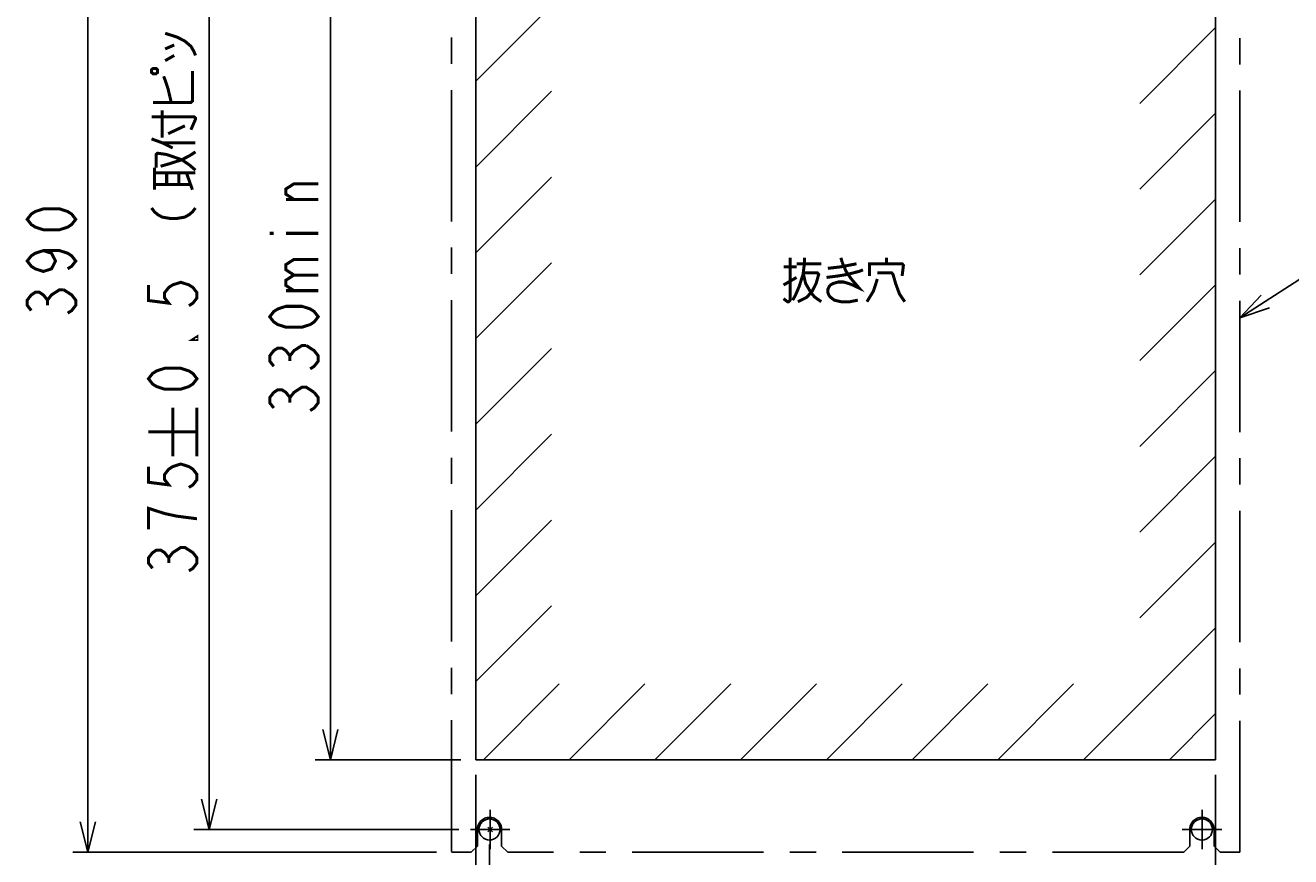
# Model space of a CAD drawing. Extents: x 147 to 2026, y 157 to 1386.
# Tile 2 of 30: x 147 to 564, y 341 to 615. Entities that reach past the tile are written whole.
import ezdxf

# ---------------------------------------------------------------- set-up
doc = ezdxf.new("R2010")
doc.units = 0
doc.header["$LTSCALE"] = 115.5
doc.linetypes.add('CENTER', pattern=[0.6, 0.375, -0.075, 0.075, -0.075])
doc.layers.get('0').update_dxf_attribs({"linetype": 'CONTINUOUS'})
for name, color, linetype in [('ALL_DIM', 7, 'CONTINUOUS'), ('ALL_NOTE', 7, 'CONTINUOUS'), ('DEFAULT_1', 7, 'CENTER')]:
    doc.layers.add(name, color=color, linetype=linetype)
doc.dimstyles.get("Standard").update_dxf_attribs({"dimtxt": 2.5, "dimasz": 2.5, "dimexe": 1.25, "dimexo": 0.625, "dimtad": 1, "dimcen": 2.5, "dimazin": 3, "dimtfac": 1, "dimtmove": 0, "dimatfit": 3})

# ---------------------------------------------------------------- blocks, each defined once
blk = doc.blocks.new('_OPEN')
at = {"color": 0, "linetype": 'BYBLOCK'}
for p, q in [((0, 0), (-1, 0.25)), ((-1, -0.25), (0, 0)), ((-1, 0), (0, 0))]:
    blk.add_line(p, q, dxfattribs=at)
blk = doc.blocks.new('*D10')
at = {"layer": 'ALL_DIM', "color": 2, "linetype": 'CONTINUOUS'}
for p, q in [((282.32, 732.5), (162.32, 732.5)), ((167.32, 732.5), (167.32, 537.5)), ((167.32, 342.5), (167.32, 537.5)), ((282.32, 342.5), (162.32, 342.5))]:
    blk.add_line(p, q, dxfattribs=at)
at = {"layer": 'ALL_DIM', "color": 2, "linetype": 'CONTINUOUS', "xscale": 10, "yscale": 10, "zscale": 10}
for p, rotation in [((167.32, 732.5), 90), ((167.32, 342.5), 270)]:
    blk.add_blockref('_OPEN', p, dxfattribs=dict(at, rotation=rotation))
blk = doc.blocks.new('*D12')
at = {"layer": 'ALL_DIM', "color": 2, "linetype": 'CONTINUOUS'}
for p, q in [((292.73, 725), (202.32, 725)), ((207.32, 725), (207.32, 537.5)), ((207.32, 350), (207.32, 537.5)), ((289.65, 350), (202.32, 350))]:
    blk.add_line(p, q, dxfattribs=at)
at = {"layer": 'ALL_DIM', "color": 2, "linetype": 'CONTINUOUS', "xscale": 10, "yscale": 10, "zscale": 10}
for p, rotation in [((207.32, 725), 90), ((207.32, 350), 270)]:
    blk.add_blockref('_OPEN', p, dxfattribs=dict(at, rotation=rotation))
blk = doc.blocks.new('*D13')
at = {"layer": 'ALL_DIM', "color": 2, "linetype": 'CONTINUOUS'}
for p, q in [((290.32, 679), (242.32, 679)), ((247.32, 679), (247.32, 526)), ((247.32, 373), (247.32, 526)), ((290.32, 373), (242.32, 373))]:
    blk.add_line(p, q, dxfattribs=at)
at = {"layer": 'ALL_DIM', "color": 2, "linetype": 'CONTINUOUS', "xscale": 10, "yscale": 10, "zscale": 10}
for p, rotation in [((247.32, 679), 90), ((247.32, 373), 270)]:
    blk.add_blockref('_OPEN', p, dxfattribs=dict(at, rotation=rotation))
blk = doc.blocks.new('*D15')
at = {"layer": 'ALL_DIM', "color": 2, "linetype": 'CONTINUOUS'}
for p, q in [((295.32, 368), (295.32, 297.5)), ((299.82, 345), (299.82, 297.5)), ((295.32, 302.5), (236.33, 302.5)), ((236.33, 302.5), (297.57, 302.5)), ((324.82, 302.5), (297.57, 302.5)), ((299.82, 302.5), (324.82, 302.5))]:
    blk.add_line(p, q, dxfattribs=at)
at = {"layer": 'ALL_DIM', "color": 2, "linetype": 'CONTINUOUS', "xscale": 10, "yscale": 10, "zscale": 10}
blk.add_blockref('_OPEN', (295.32, 302.5), dxfattribs=at)
at = {"layer": 'ALL_DIM', "color": 2, "linetype": 'CONTINUOUS', "xscale": 10, "yscale": 10, "zscale": 10, "rotation": 180}
blk.add_blockref('_OPEN', (299.82, 302.5), dxfattribs=at)
blk = doc.blocks.new('*D16')
at = {"layer": 'ALL_DIM', "color": 2, "linetype": 'CONTINUOUS'}
for p, q in [((295.32, 368), (295.32, 247.5)), ((539.32, 368), (539.32, 247.5)), ((295.32, 252.5), (417.32, 252.5)), ((539.32, 252.5), (417.32, 252.5))]:
    blk.add_line(p, q, dxfattribs=at)
at = {"layer": 'ALL_DIM', "color": 2, "linetype": 'CONTINUOUS', "xscale": 10, "yscale": 10, "zscale": 10, "rotation": 180}
blk.add_blockref('_OPEN', (295.32, 252.5), dxfattribs=at)
at = {"layer": 'ALL_DIM', "color": 2, "linetype": 'CONTINUOUS', "xscale": 10, "yscale": 10, "zscale": 10}
blk.add_blockref('_OPEN', (539.32, 252.5), dxfattribs=at)
blk = doc.blocks.new('*D17')
at = {"layer": 'ALL_DIM', "color": 2, "linetype": 'CONTINUOUS'}
for p, q in [((295.32, 368), (295.32, 247.5)), ((287.32, 337.5), (287.32, 247.5)), ((287.32, 252.5), (259.34, 252.5)), ((259.34, 252.5), (291.32, 252.5)), ((320.32, 252.5), (291.32, 252.5)), ((295.32, 252.5), (320.32, 252.5))]:
    blk.add_line(p, q, dxfattribs=at)
at = {"layer": 'ALL_DIM', "color": 2, "linetype": 'CONTINUOUS', "xscale": 10, "yscale": 10, "zscale": 10}
blk.add_blockref('_OPEN', (287.32, 252.5), dxfattribs=at)
at = {"layer": 'ALL_DIM', "color": 2, "linetype": 'CONTINUOUS', "xscale": 10, "yscale": 10, "zscale": 10, "rotation": 180}
blk.add_blockref('_OPEN', (295.32, 252.5), dxfattribs=at)

msp = doc.modelspace()

# ---------------------------------------------------------------- linework, layer by layer
at = {"color": 7, "linetype": 'CONTINUOUS'}
for p, q in [((295.324, 679), (295.324, 373)), ((539.324, 679), (539.324, 373)), ((539.324, 373), (295.324, 373)), ((300.781, 349.219), (299.219, 350.781)), ((300.781, 350.781), (299.219, 349.219))]:
    msp.add_line(p, q, dxfattribs=at)
at = {"color": 2, "linetype": 'CONTINUOUS'}
for p, q in [((295.324, 596.784), (320.324, 621.784)), ((514.324, 589.51), (539.324, 614.51)), ((295.324, 568.499), (320.324, 593.499)), ((514.324, 561.225), (539.324, 586.225)), ((295.324, 540.215), (320.324, 565.215)), ((514.324, 532.941), (539.324, 557.941)), ((295.324, 511.931), (320.324, 536.931)), ((514.324, 504.657), (539.324, 529.657)), ((295.324, 483.647), (320.324, 508.647)), ((514.324, 476.372), (539.324, 501.372)), ((295.324, 455.362), (320.324, 480.362)), ((514.324, 448.088), (539.324, 473.088)), ((295.324, 427.078), (320.324, 452.078)), ((514.324, 419.804), (539.324, 444.804)), ((295.324, 398.794), (320.324, 423.794)), ((495.805, 373), (539.324, 416.52)), ((297.815, 373), (322.815, 398)), ((326.099, 373), (351.099, 398)), ((354.383, 373), (379.383, 398)), ((382.668, 373), (407.668, 398)), ((410.952, 373), (435.952, 398)), ((439.236, 373), (464.236, 398)), ((467.52, 373), (492.52, 398)), ((524.089, 373), (539.324, 388.235))]:
    msp.add_line(p, q, dxfattribs=at)
at = {"color": 7, "linetype": 'CONTINUOUS'}
for centre in [(299.824, 350), (534.824, 350)]:
    msp.add_circle(centre, 3.5, dxfattribs=at)
at = {"layer": 'ALL_DIM', "color": 2, "linetype": 'CONTINUOUS', "const_width": 1}
for points in [[(192.824, 612.623), (196.824, 611.333), (199.324, 610.043), (201.324, 608.323), (202.324, 606.603), (202.824, 605.313)], [(192.824, 607.463), (195.824, 608.753)], [(192.824, 603.593), (195.824, 605.313)], [(188.324, 599.723), (188.824, 599.293), (189.824, 599.293), (190.324, 599.723), (190.324, 600.583), (189.824, 601.013), (188.824, 601.013), (188.324, 600.583), (188.324, 599.723)], [(188.824, 589.833), (201.324, 589.833), (201.824, 590.263), (201.824, 600.153)], [(194.824, 589.833), (193.824, 594.133), (192.824, 597.143), (192.324, 598.433)], [(188.324, 585.103), (202.324, 585.103), (202.824, 584.673), (202.824, 584.243), (201.324, 580.803)], [(191.824, 578.223), (191.824, 587.253)], [(193.824, 579.513), (199.324, 582.093)], [(188.324, 577.793), (191.824, 576.503), (195.324, 574.783)], [(191.824, 576.503), (202.824, 576.503)], [(189.824, 568.333), (189.824, 572.633), (190.324, 573.063), (193.324, 572.633), (198.324, 570.913), (200.824, 569.193), (202.824, 567.473)], [(191.324, 568.763), (194.324, 569.623), (198.324, 570.913), (200.824, 572.203), (202.824, 573.493)], [(189.324, 561.023), (189.324, 568.333)], [(189.324, 566.613), (202.824, 566.613)], [(193.324, 562.743), (193.324, 566.613)], [(197.324, 562.743), (197.324, 566.613)], [(201.824, 561.023), (199.824, 566.613)], [(189.324, 562.743), (201.324, 562.743)], [(235.324, 557.82), (232.658, 559.54), (232.658, 561.26), (235.324, 562.98), (243.324, 562.98)], [(163.324, 551.26), (161.991, 549.54), (160.658, 548.68), (157.991, 547.82), (152.658, 547.82), (149.991, 548.68), (148.658, 549.54), (147.324, 551.26), (148.658, 552.98), (149.991, 553.84), (152.658, 554.7), (157.991, 554.7), (160.658, 553.84), (161.991, 552.98), (163.324, 551.26)], [(188.324, 555.003), (189.324, 553.713), (190.324, 552.853), (191.824, 551.993), (194.324, 551.563), (196.824, 551.563), (199.324, 551.993), (200.824, 552.853), (201.824, 553.713), (202.824, 555.003)], [(243.324, 557.82), (232.658, 557.82)], [(227.324, 546.64), (228.658, 546.64)], [(232.658, 546.64), (243.324, 546.64)], [(152.658, 540.94), (155.324, 540.08), (156.658, 537.5), (155.324, 534.92), (152.658, 534.06), (149.991, 534.92), (148.658, 535.78), (147.324, 537.5), (148.658, 539.22), (149.991, 540.08), (152.658, 540.94), (157.991, 540.94), (160.658, 540.08), (161.991, 539.22), (163.324, 537.5), (161.991, 535.78), (160.658, 534.92)], [(235.324, 532.88), (232.658, 534.6), (232.658, 536.32), (235.324, 538.04), (243.324, 538.04)], [(187.324, 529.633), (187.324, 524.473), (193.991, 523.613), (192.658, 525.333), (192.658, 527.053), (193.991, 528.773), (195.324, 529.633), (197.991, 530.493), (200.658, 529.633), (201.991, 528.773), (203.324, 527.053), (203.324, 525.333), (201.991, 523.613), (200.658, 522.753)], [(235.324, 527.72), (232.658, 529.44), (232.658, 531.16), (235.324, 532.88), (243.324, 532.88)], [(148.658, 521.16), (147.324, 522.88), (147.324, 524.6), (148.658, 526.32), (149.991, 527.18), (151.324, 527.18), (152.658, 526.32), (153.991, 524.6), (155.324, 526.32), (156.658, 527.18), (157.991, 528.04), (159.324, 528.04)], [(159.324, 528.04), (161.991, 526.32), (163.324, 524.6), (163.324, 522.88), (161.991, 521.16), (160.658, 520.3)], [(232.658, 527.72), (243.324, 527.72)], [(153.991, 522.88), (153.991, 524.6)], [(243.324, 519.12), (241.991, 517.4), (240.658, 516.54), (237.991, 515.68), (232.658, 515.68), (229.991, 516.54), (228.658, 517.4), (227.324, 519.12), (228.658, 520.84), (229.991, 521.7), (232.658, 522.56), (237.991, 522.56), (240.658, 521.7), (241.991, 520.84), (243.324, 519.12)], [(203.324, 512.433), (203.324, 511.573), (201.991, 511.573), (203.324, 512.433)], [(228.658, 502.78), (227.324, 504.5), (227.324, 506.22), (228.658, 507.94), (229.991, 508.8), (231.324, 508.8), (232.658, 507.94), (233.991, 506.22), (235.324, 507.94), (236.658, 508.8), (237.991, 509.66), (239.324, 509.66)], [(239.324, 509.66), (241.991, 507.94), (243.324, 506.22), (243.324, 504.5), (241.991, 502.78), (240.658, 501.92)], [(233.991, 504.5), (233.991, 506.22)], [(203.324, 498.673), (201.991, 496.953), (200.658, 496.093), (197.991, 495.233), (192.658, 495.233), (189.991, 496.093), (188.658, 496.953), (187.324, 498.673), (188.658, 500.393), (189.991, 501.253), (192.658, 502.113), (197.991, 502.113), (200.658, 501.253), (201.991, 500.393), (203.324, 498.673)], [(228.658, 489.02), (227.324, 490.74), (227.324, 492.46), (228.658, 494.18), (229.991, 495.04), (231.324, 495.04), (232.658, 494.18), (233.991, 492.46), (235.324, 494.18), (236.658, 495.04), (237.991, 495.9), (239.324, 495.9), (241.991, 494.18)], [(233.991, 490.74), (233.991, 492.46)], [(241.991, 494.18), (243.324, 492.46), (243.324, 490.74), (241.991, 489.02), (240.658, 488.16)], [(195.324, 473.127), (195.324, 489.127)], [(203.324, 473.127), (203.324, 489.127)], [(187.324, 481.127), (203.324, 481.127)], [(187.324, 469.687), (187.324, 464.527), (193.991, 463.667), (192.658, 465.387), (192.658, 467.107), (193.991, 468.827), (195.324, 469.687), (197.991, 470.547), (200.658, 469.687), (201.991, 468.827), (203.324, 467.107), (203.324, 465.387), (201.991, 463.667), (200.658, 462.807)], [(203.324, 452.487), (196.658, 453.347), (192.658, 454.207), (189.991, 455.067), (187.324, 455.927), (187.324, 449.047)], [(188.658, 436.147), (187.324, 437.867), (187.324, 439.587), (188.658, 441.307), (189.991, 442.167), (191.324, 442.167), (192.658, 441.307), (193.991, 439.587), (195.324, 441.307), (196.658, 442.167), (197.991, 443.027), (199.324, 443.027), (200.658, 442.167), (201.991, 441.307), (203.324, 439.587), (203.324, 437.867), (201.991, 436.147), (200.658, 435.287)], [(193.991, 437.867), (193.991, 439.587)]]:
    msp.add_lwpolyline(points, dxfattribs=at)
at = {"layer": 'ALL_NOTE', "color": 2, "linetype": 'CONTINUOUS'}
msp.add_line((547.324, 518.767), (587.324, 544.586), dxfattribs=at)
at = {"layer": 'ALL_NOTE', "color": 2, "linetype": 'CONTINUOUS', "const_width": 1}
for points in [[(398.959, 538.586), (398.959, 524.586), (398.529, 524.086), (398.099, 524.086), (396.809, 525.086)], [(403.689, 538.586), (403.689, 536.586), (403.259, 533.086), (401.969, 529.086), (400.679, 526.086), (399.819, 524.586)], [(415.729, 538.586), (416.159, 537.086)], [(430.779, 536.586), (430.779, 538.586)], [(396.809, 535.586), (401.109, 535.586)], [(401.109, 536.586), (409.279, 536.586)], [(410.999, 532.086), (414.869, 532.586), (417.879, 533.086), (421.749, 534.086), (423.039, 534.586)], [(411.429, 535.086), (415.729, 535.586), (418.309, 536.086), (420.889, 536.586)], [(416.159, 537.086), (417.449, 534.086), (419.169, 531.586)], [(425.189, 532.586), (425.189, 536.586), (435.939, 536.586), (436.369, 536.086), (435.939, 532.586)], [(396.809, 529.586), (401.109, 532.086)], [(403.259, 533.586), (407.989, 533.586), (408.419, 533.086), (407.559, 530.086), (406.269, 527.586), (404.549, 525.586), (401.539, 524.086)], [(403.259, 533.586), (404.119, 530.086), (405.839, 527.086), (407.129, 525.586), (409.279, 524.086)], [(419.169, 531.586), (421.749, 528.586), (419.599, 529.586), (418.309, 530.086), (416.589, 530.586), (414.869, 530.586), (413.149, 530.086), (412.289, 529.586), (411.859, 529.086), (411.429, 528.086), (411.429, 527.086), (411.859, 526.086), (412.289, 525.586), (413.579, 524.586), (415.729, 524.086), (418.739, 524.086), (421.319, 524.586)], [(427.769, 531.586), (426.479, 527.586), (424.329, 524.086)], [(427.769, 533.586), (432.499, 533.586), (432.929, 533.086), (433.789, 530.086), (435.079, 526.586), (436.799, 524.086)]]:
    msp.add_lwpolyline(points, dxfattribs=at)
at = {"layer": 'ALL_NOTE', "color": 2, "linetype": 'CONTINUOUS'}
msp.add_lwpolyline([(554.37, 526.291), (547.324, 518.767), (557.082, 522.09)], dxfattribs=at)
at = {"layer": 'DEFAULT_1', "color": 8, "linetype": 'CENTER'}
for p, q in [((287.324, 732.5), (287.324, 342.5)), ((547.324, 342.5), (547.324, 732.5)), ((295.824, 344.5), (295.824, 350)), ((303.824, 344.5), (303.824, 350)), ((530.824, 344.5), (530.824, 350)), ((538.824, 344.5), (538.824, 350)), ((293.824, 342.5), (287.324, 342.5)), ((293.824, 342.5), (295.824, 344.5)), ((303.824, 344.5), (305.824, 342.5)), ((528.824, 342.5), (305.824, 342.5)), ((528.824, 342.5), (530.824, 344.5)), ((538.824, 344.5), (540.824, 342.5)), ((547.324, 342.5), (540.824, 342.5))]:
    msp.add_line(p, q, dxfattribs=at)
at = {"layer": 'DEFAULT_1', "color": 7, "linetype": 'CENTER'}
for p, q in [((300, 350), (300, 356.5)), ((534.866, 350), (534.866, 356.5)), ((300, 350), (293.5, 350)), ((300, 350), (300, 343.5)), ((300, 350), (306.5, 350)), ((534.866, 350), (528.366, 350)), ((534.866, 350), (534.866, 343.5)), ((534.866, 350), (541.366, 350))]:
    msp.add_line(p, q, dxfattribs=at)
at = {"layer": 'DEFAULT_1', "color": 8, "linetype": 'CENTER'}
for centre in [(299.824, 350), (534.824, 350)]:
    msp.add_arc(centre, 4, 0, 180, dxfattribs=at)

# ---------------------------------------------------------------- dimensions: what is measured, and where the dimension line sits
at = {"layer": 'ALL_DIM', "color": 2, "linetype": 'CONTINUOUS'}
for base, p1, p2, angle, picture, middle in [((167.324, 342.5), (282.324, 732.5), (282.324, 342.5), 270, '*D10', (163.324, 516.86)), ((207.324, 350), (292.734, 725), (289.649, 350), 270, '*D12', (203.324, 431.847)), ((247.324, 679), (290.324, 373), (290.324, 679), 90, '*D13', (243.324, 484.72)), ((287.324, 252.5), (295.324, 368), (287.324, 337.5), 180, '*D17', (259.343, 256.5))]:
    dim = msp.add_linear_dim(base=base, p1=p1, p2=p2, angle=angle, dimstyle='Standard', dxfattribs=at)
    dim.commit()
    dim.dimension.update_dxf_attribs({"geometry": picture, "text_midpoint": middle, "dimtype": 128})
for base, p2, picture, middle in [((299.824, 302.5), (299.824, 345), '*D15', (236.329, 306.5)), ((539.324, 252.5), (539.324, 368), '*D16', (376.044, 256.5))]:
    dim = msp.add_linear_dim(base=base, p1=(295.324, 368), p2=p2, dimstyle='Standard', dxfattribs=at)
    dim.commit()
    dim.dimension.update_dxf_attribs({"geometry": picture, "text_midpoint": middle, "dimtype": 128})

doc.saveas('drawing.dxf')
